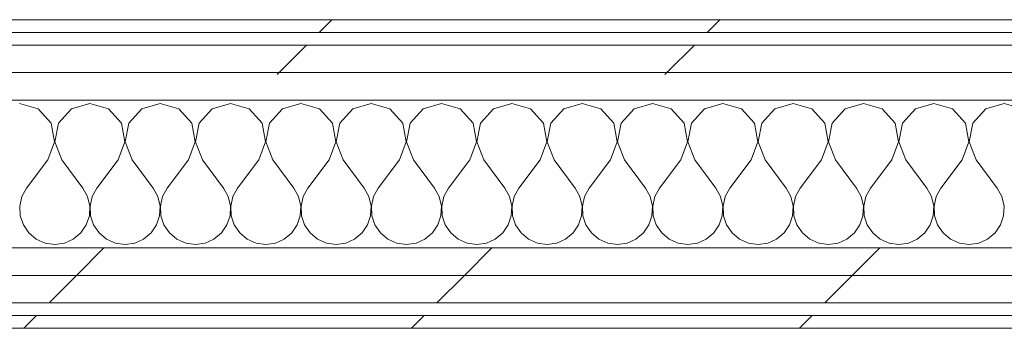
# Model space of a CAD drawing. Header units: millimetres. Extents: x -40968 to 11883, y -18816 to 4378.
# Tile 202 of 209: x 1717 to 2183, y -12070 to -11924. Entities that reach past the tile are written whole.
import ezdxf

# ---------------------------------------------------------------- set-up
doc = ezdxf.new("R2010")
doc.units = ezdxf.units.MM
doc.header["$MEASUREMENT"] = 0
doc.linetypes.add('Wipeout_Contour', pattern=[1000, 0, -1000])
doc.layers.add('Nuevo_08_E_Envans secs', color=7, linetype='Continuous')
doc.layers.add('Nuevo_08_E_Envans secs_Pluma_Nº__1', color=7, linetype='Continuous', lineweight=5)
for name, color, linetype, lineweight, true_color in [('Nuevo_08_E_Envans secs_Pluma_Nº__102', 7, 'Continuous', 5, 0xcccccc), ('Nuevo_08_E_Envans secs_Pluma_Nº__171', 171, 'Continuous', 13, 0xaaaaff), ('Nuevo_08_E_Envans secs_Pluma_Nº__177', 7, 'Continuous', 15, 0xf7e046)]:
    doc.layers.add(name, color=color, linetype=linetype, lineweight=lineweight, true_color=true_color)
pattern_1 = [(45, (0, 0), (-183.848, 183.848), [195, -65]), (45, (7e-14, 183.85), (-183.848, 183.848), [195, -65])]

# ---------------------------------------------------------------- blocks, each defined once
blk = doc.blocks.new('*X402')
at = {"layer": 'Nuevo_08_E_Envans secs_Pluma_Nº__102', "color": 254, "linetype": 'Continuous', "lineweight": 5, "true_color": 0xcccccc}
for p, q in [((1725.43, -11966.13), (1716.67, -11963.64)), ((1750, -11963.64), (1741.24, -11966.13)), ((1758.76, -11966.13), (1750, -11963.64)), ((1783.33, -11963.64), (1774.57, -11966.13)), ((1792.1, -11966.13), (1783.33, -11963.64)), ((1816.67, -11963.64), (1807.9, -11966.13)), ((1825.43, -11966.13), (1816.67, -11963.64)), ((1850, -11963.64), (1841.24, -11966.13)), ((1858.76, -11966.13), (1850, -11963.64)), ((1883.33, -11963.64), (1874.57, -11966.13)), ((1892.1, -11966.13), (1883.33, -11963.64)), ((1916.67, -11963.64), (1907.9, -11966.13)), ((1925.43, -11966.13), (1916.67, -11963.64)), ((1950, -11963.64), (1941.24, -11966.13)), ((1958.76, -11966.13), (1950, -11963.64)), ((1983.33, -11963.64), (1974.57, -11966.13)), ((1992.1, -11966.13), (1983.33, -11963.64)), ((2016.67, -11963.64), (2007.9, -11966.13)), ((2025.43, -11966.13), (2016.67, -11963.64)), ((2050, -11963.64), (2041.24, -11966.13)), ((2058.76, -11966.13), (2050, -11963.64)), ((2083.33, -11963.64), (2074.57, -11966.13)), ((2092.1, -11966.13), (2083.33, -11963.64)), ((2116.67, -11963.64), (2107.9, -11966.13)), ((2125.43, -11966.13), (2116.67, -11963.64)), ((2150, -11963.64), (2141.24, -11966.13)), ((2158.76, -11966.13), (2150, -11963.64)), ((2183.33, -11963.64), (2174.57, -11966.13)), ((2192.1, -11966.13), (2183.33, -11963.64)), ((1731.57, -11972.86), (1725.43, -11966.13)), ((1741.24, -11966.13), (1735.09, -11972.86)), ((1764.91, -11972.86), (1758.76, -11966.13)), ((1774.57, -11966.13), (1768.43, -11972.86)), ((1798.24, -11972.86), (1792.1, -11966.13)), ((1807.9, -11966.13), (1801.76, -11972.86)), ((1831.57, -11972.86), (1825.43, -11966.13)), ((1841.24, -11966.13), (1835.09, -11972.86)), ((1864.91, -11972.86), (1858.76, -11966.13)), ((1874.57, -11966.13), (1868.43, -11972.86)), ((1898.24, -11972.86), (1892.1, -11966.13)), ((1907.9, -11966.13), (1901.76, -11972.86)), ((1931.57, -11972.86), (1925.43, -11966.13)), ((1941.24, -11966.13), (1935.09, -11972.86)), ((1964.91, -11972.86), (1958.76, -11966.13)), ((1974.57, -11966.13), (1968.43, -11972.86)), ((1998.24, -11972.86), (1992.1, -11966.13)), ((2007.9, -11966.13), (2001.76, -11972.86)), ((2031.57, -11972.86), (2025.43, -11966.13)), ((2041.24, -11966.13), (2035.09, -11972.86)), ((2064.91, -11972.86), (2058.76, -11966.13)), ((2074.57, -11966.13), (2068.43, -11972.86)), ((2098.24, -11972.86), (2092.1, -11966.13)), ((2107.9, -11966.13), (2101.76, -11972.86)), ((2131.57, -11972.86), (2125.43, -11966.13)), ((2141.24, -11966.13), (2135.09, -11972.86)), ((2164.91, -11972.86), (2158.76, -11966.13)), ((2174.57, -11966.13), (2168.43, -11972.86)), ((1733.27, -11981.81), (1731.57, -11972.86)), ((1735.09, -11972.86), (1733.4, -11981.81)), ((1766.6, -11981.81), (1764.91, -11972.86)), ((1768.43, -11972.86), (1766.73, -11981.81)), ((1799.93, -11981.81), (1798.24, -11972.86)), ((1801.76, -11972.86), (1800.07, -11981.81)), ((1833.27, -11981.81), (1831.57, -11972.86)), ((1835.09, -11972.86), (1833.4, -11981.81)), ((1866.6, -11981.81), (1864.91, -11972.86)), ((1868.43, -11972.86), (1866.73, -11981.81)), ((1899.93, -11981.81), (1898.24, -11972.86)), ((1901.76, -11972.86), (1900.07, -11981.81)), ((1933.27, -11981.81), (1931.57, -11972.86)), ((1935.09, -11972.86), (1933.4, -11981.81)), ((1966.6, -11981.81), (1964.91, -11972.86)), ((1968.43, -11972.86), (1966.73, -11981.81)), ((1999.93, -11981.81), (1998.24, -11972.86)), ((2001.76, -11972.86), (2000.07, -11981.81)), ((2033.27, -11981.81), (2031.57, -11972.86)), ((2035.09, -11972.86), (2033.4, -11981.81)), ((2066.6, -11981.81), (2064.91, -11972.86)), ((2068.43, -11972.86), (2066.73, -11981.81)), ((2099.93, -11981.81), (2098.24, -11972.86)), ((2101.76, -11972.86), (2100.07, -11981.81)), ((2133.27, -11981.81), (2131.57, -11972.86)), ((2135.09, -11972.86), (2133.4, -11981.81)), ((2166.6, -11981.81), (2164.91, -11972.86)), ((2168.43, -11972.86), (2166.73, -11981.81)), ((1730, -11990.31), (1733.27, -11981.81)), ((1733.4, -11981.81), (1736.67, -11990.31)), ((1763.33, -11990.31), (1766.6, -11981.81)), ((1766.73, -11981.81), (1770, -11990.31)), ((1796.67, -11990.31), (1799.93, -11981.81)), ((1800.07, -11981.81), (1803.33, -11990.31)), ((1830, -11990.31), (1833.27, -11981.81)), ((1833.4, -11981.81), (1836.67, -11990.31)), ((1863.33, -11990.31), (1866.6, -11981.81)), ((1866.73, -11981.81), (1870, -11990.31)), ((1896.67, -11990.31), (1899.93, -11981.81)), ((1900.07, -11981.81), (1903.33, -11990.31)), ((1930, -11990.31), (1933.27, -11981.81)), ((1933.4, -11981.81), (1936.67, -11990.31)), ((1963.33, -11990.31), (1966.6, -11981.81)), ((1966.73, -11981.81), (1970, -11990.31)), ((1996.67, -11990.31), (1999.93, -11981.81)), ((2000.07, -11981.81), (2003.33, -11990.31)), ((2030, -11990.31), (2033.27, -11981.81)), ((2033.4, -11981.81), (2036.67, -11990.31)), ((2063.33, -11990.31), (2066.6, -11981.81)), ((2066.73, -11981.81), (2070, -11990.31)), ((2096.67, -11990.31), (2099.93, -11981.81)), ((2100.07, -11981.81), (2103.33, -11990.31)), ((2130, -11990.31), (2133.27, -11981.81)), ((2133.4, -11981.81), (2136.67, -11990.31)), ((2163.33, -11990.31), (2166.6, -11981.81)), ((2166.73, -11981.81), (2170, -11990.31)), ((1730, -11990.31), (1720, -12003.64)), ((1736.67, -11990.31), (1746.67, -12003.64)), ((1763.33, -11990.31), (1753.33, -12003.64)), ((1770, -11990.31), (1780, -12003.64)), ((1796.67, -11990.31), (1786.67, -12003.64)), ((1803.33, -11990.31), (1813.33, -12003.64)), ((1830, -11990.31), (1820, -12003.64)), ((1836.67, -11990.31), (1846.67, -12003.64)), ((1863.33, -11990.31), (1853.33, -12003.64)), ((1870, -11990.31), (1880, -12003.64)), ((1896.67, -11990.31), (1886.67, -12003.64)), ((1903.33, -11990.31), (1913.33, -12003.64)), ((1930, -11990.31), (1920, -12003.64)), ((1936.67, -11990.31), (1946.67, -12003.64)), ((1963.33, -11990.31), (1953.33, -12003.64)), ((1970, -11990.31), (1980, -12003.64)), ((1996.67, -11990.31), (1986.67, -12003.64)), ((2003.33, -11990.31), (2013.33, -12003.64)), ((2030, -11990.31), (2020, -12003.64)), ((2036.67, -11990.31), (2046.67, -12003.64)), ((2063.33, -11990.31), (2053.33, -12003.64)), ((2070, -11990.31), (2080, -12003.64)), ((2096.67, -11990.31), (2086.67, -12003.64)), ((2103.33, -11990.31), (2113.33, -12003.64)), ((2130, -11990.31), (2120, -12003.64)), ((2136.67, -11990.31), (2146.67, -12003.64)), ((2163.33, -11990.31), (2153.33, -12003.64)), ((2170, -11990.31), (2180, -12003.64)), ((1720, -12003.64), (1717.77, -12007.67)), ((1748.89, -12007.67), (1746.67, -12003.64)), ((1753.33, -12003.64), (1751.11, -12007.67)), ((1782.23, -12007.67), (1780, -12003.64)), ((1786.67, -12003.64), (1784.44, -12007.67)), ((1815.56, -12007.67), (1813.33, -12003.64)), ((1820, -12003.64), (1817.77, -12007.67)), ((1848.89, -12007.67), (1846.67, -12003.64)), ((1853.33, -12003.64), (1851.11, -12007.67)), ((1882.23, -12007.67), (1880, -12003.64)), ((1886.67, -12003.64), (1884.44, -12007.67)), ((1915.56, -12007.67), (1913.33, -12003.64)), ((1920, -12003.64), (1917.77, -12007.67)), ((1948.89, -12007.67), (1946.67, -12003.64)), ((1953.33, -12003.64), (1951.11, -12007.67)), ((1982.23, -12007.67), (1980, -12003.64)), ((1986.67, -12003.64), (1984.44, -12007.67)), ((2015.56, -12007.67), (2013.33, -12003.64)), ((2020, -12003.64), (2017.77, -12007.67)), ((2048.89, -12007.67), (2046.67, -12003.64)), ((2053.33, -12003.64), (2051.11, -12007.67)), ((2082.23, -12007.67), (2080, -12003.64)), ((2086.67, -12003.64), (2084.44, -12007.67)), ((2115.56, -12007.67), (2113.33, -12003.64)), ((2120, -12003.64), (2117.77, -12007.67)), ((2148.89, -12007.67), (2146.67, -12003.64)), ((2153.33, -12003.64), (2151.11, -12007.67)), ((2182.23, -12007.67), (2180, -12003.64)), ((1717.77, -12007.67), (1716.73, -12012.15)), ((1749.93, -12012.15), (1748.89, -12007.67)), ((1751.11, -12007.67), (1750.07, -12012.15)), ((1783.27, -12012.15), (1782.23, -12007.67)), ((1784.44, -12007.67), (1783.4, -12012.15)), ((1816.6, -12012.15), (1815.56, -12007.67)), ((1817.77, -12007.67), (1816.73, -12012.15)), ((1849.93, -12012.15), (1848.89, -12007.67)), ((1851.11, -12007.67), (1850.07, -12012.15)), ((1883.27, -12012.15), (1882.23, -12007.67)), ((1884.44, -12007.67), (1883.4, -12012.15)), ((1916.6, -12012.15), (1915.56, -12007.67)), ((1917.77, -12007.67), (1916.73, -12012.15)), ((1949.93, -12012.15), (1948.89, -12007.67)), ((1951.11, -12007.67), (1950.07, -12012.15)), ((1983.27, -12012.15), (1982.23, -12007.67)), ((1984.44, -12007.67), (1983.4, -12012.15)), ((2016.6, -12012.15), (2015.56, -12007.67)), ((2017.77, -12007.67), (2016.73, -12012.15)), ((2049.93, -12012.15), (2048.89, -12007.67)), ((2051.11, -12007.67), (2050.07, -12012.15)), ((2083.27, -12012.15), (2082.23, -12007.67)), ((2084.44, -12007.67), (2083.4, -12012.15)), ((2116.6, -12012.15), (2115.56, -12007.67)), ((2117.77, -12007.67), (2116.73, -12012.15)), ((2149.93, -12012.15), (2148.89, -12007.67)), ((2151.11, -12007.67), (2150.07, -12012.15)), ((2183.27, -12012.15), (2182.23, -12007.67)), ((1716.73, -12012.15), (1716.96, -12016.74)), ((1749.71, -12016.74), (1749.93, -12012.15)), ((1750.07, -12012.15), (1750.29, -12016.74)), ((1783.04, -12016.74), (1783.27, -12012.15)), ((1783.4, -12012.15), (1783.62, -12016.74)), ((1816.38, -12016.74), (1816.6, -12012.15)), ((1816.73, -12012.15), (1816.96, -12016.74)), ((1849.71, -12016.74), (1849.93, -12012.15)), ((1850.07, -12012.15), (1850.29, -12016.74)), ((1883.04, -12016.74), (1883.27, -12012.15)), ((1883.4, -12012.15), (1883.62, -12016.74)), ((1916.38, -12016.74), (1916.6, -12012.15)), ((1916.73, -12012.15), (1916.96, -12016.74)), ((1949.71, -12016.74), (1949.93, -12012.15)), ((1950.07, -12012.15), (1950.29, -12016.74)), ((1983.04, -12016.74), (1983.27, -12012.15)), ((1983.4, -12012.15), (1983.62, -12016.74)), ((2016.38, -12016.74), (2016.6, -12012.15)), ((2016.73, -12012.15), (2016.96, -12016.74)), ((2049.71, -12016.74), (2049.93, -12012.15)), ((2050.07, -12012.15), (2050.29, -12016.74)), ((2083.04, -12016.74), (2083.27, -12012.15)), ((2083.4, -12012.15), (2083.62, -12016.74)), ((2116.38, -12016.74), (2116.6, -12012.15)), ((2116.73, -12012.15), (2116.96, -12016.74)), ((2149.71, -12016.74), (2149.93, -12012.15)), ((2150.07, -12012.15), (2150.29, -12016.74)), ((2183.04, -12016.74), (2183.27, -12012.15)), ((1716.96, -12016.74), (1718.43, -12021.1)), ((1718.43, -12021.1), (1721.03, -12024.89)), ((1745.64, -12024.89), (1748.24, -12021.1)), ((1748.24, -12021.1), (1749.71, -12016.74)), ((1750.29, -12016.74), (1751.76, -12021.1)), ((1751.76, -12021.1), (1754.36, -12024.89)), ((1778.97, -12024.89), (1781.57, -12021.1)), ((1781.57, -12021.1), (1783.04, -12016.74)), ((1783.62, -12016.74), (1785.09, -12021.1)), ((1785.09, -12021.1), (1787.7, -12024.89)), ((1812.3, -12024.89), (1814.91, -12021.1)), ((1814.91, -12021.1), (1816.38, -12016.74)), ((1816.96, -12016.74), (1818.43, -12021.1)), ((1818.43, -12021.1), (1821.03, -12024.89)), ((1845.64, -12024.89), (1848.24, -12021.1)), ((1848.24, -12021.1), (1849.71, -12016.74)), ((1850.29, -12016.74), (1851.76, -12021.1)), ((1851.76, -12021.1), (1854.36, -12024.89)), ((1878.97, -12024.89), (1881.57, -12021.1)), ((1881.57, -12021.1), (1883.04, -12016.74)), ((1883.62, -12016.74), (1885.09, -12021.1)), ((1885.09, -12021.1), (1887.7, -12024.89)), ((1912.3, -12024.89), (1914.91, -12021.1)), ((1914.91, -12021.1), (1916.38, -12016.74)), ((1916.96, -12016.74), (1918.43, -12021.1)), ((1918.43, -12021.1), (1921.03, -12024.89)), ((1945.64, -12024.89), (1948.24, -12021.1)), ((1948.24, -12021.1), (1949.71, -12016.74)), ((1950.29, -12016.74), (1951.76, -12021.1)), ((1951.76, -12021.1), (1954.36, -12024.89)), ((1978.97, -12024.89), (1981.57, -12021.1)), ((1981.57, -12021.1), (1983.04, -12016.74)), ((1983.62, -12016.74), (1985.09, -12021.1)), ((1985.09, -12021.1), (1987.7, -12024.89)), ((2012.3, -12024.89), (2014.91, -12021.1)), ((2014.91, -12021.1), (2016.38, -12016.74)), ((2016.96, -12016.74), (2018.43, -12021.1)), ((2018.43, -12021.1), (2021.03, -12024.89)), ((2045.64, -12024.89), (2048.24, -12021.1)), ((2048.24, -12021.1), (2049.71, -12016.74)), ((2050.29, -12016.74), (2051.76, -12021.1)), ((2051.76, -12021.1), (2054.36, -12024.89)), ((2078.97, -12024.89), (2081.57, -12021.1)), ((2081.57, -12021.1), (2083.04, -12016.74)), ((2083.62, -12016.74), (2085.09, -12021.1)), ((2085.09, -12021.1), (2087.7, -12024.89)), ((2112.3, -12024.89), (2114.91, -12021.1)), ((2114.91, -12021.1), (2116.38, -12016.74)), ((2116.96, -12016.74), (2118.43, -12021.1)), ((2118.43, -12021.1), (2121.03, -12024.89)), ((2145.64, -12024.89), (2148.24, -12021.1)), ((2148.24, -12021.1), (2149.71, -12016.74)), ((2150.29, -12016.74), (2151.76, -12021.1)), ((2151.76, -12021.1), (2154.36, -12024.89)), ((2178.97, -12024.89), (2181.57, -12021.1)), ((2181.57, -12021.1), (2183.04, -12016.74)), ((1721.03, -12024.89), (1724.57, -12027.82)), ((1742.1, -12027.82), (1745.64, -12024.89)), ((1754.36, -12024.89), (1757.9, -12027.82)), ((1775.43, -12027.82), (1778.97, -12024.89)), ((1787.7, -12024.89), (1791.24, -12027.82)), ((1808.76, -12027.82), (1812.3, -12024.89)), ((1821.03, -12024.89), (1824.57, -12027.82)), ((1842.1, -12027.82), (1845.64, -12024.89)), ((1854.36, -12024.89), (1857.9, -12027.82)), ((1875.43, -12027.82), (1878.97, -12024.89)), ((1887.7, -12024.89), (1891.24, -12027.82)), ((1908.76, -12027.82), (1912.3, -12024.89)), ((1921.03, -12024.89), (1924.57, -12027.82)), ((1942.1, -12027.82), (1945.64, -12024.89)), ((1954.36, -12024.89), (1957.9, -12027.82)), ((1975.43, -12027.82), (1978.97, -12024.89)), ((1987.7, -12024.89), (1991.24, -12027.82)), ((2008.76, -12027.82), (2012.3, -12024.89)), ((2021.03, -12024.89), (2024.57, -12027.82)), ((2042.1, -12027.82), (2045.64, -12024.89)), ((2054.36, -12024.89), (2057.9, -12027.82)), ((2075.43, -12027.82), (2078.97, -12024.89)), ((2087.7, -12024.89), (2091.24, -12027.82)), ((2108.76, -12027.82), (2112.3, -12024.89)), ((2121.03, -12024.89), (2124.57, -12027.82)), ((2142.1, -12027.82), (2145.64, -12024.89)), ((2154.36, -12024.89), (2157.9, -12027.82)), ((2175.43, -12027.82), (2178.97, -12024.89)), ((1724.57, -12027.82), (1728.78, -12029.67)), ((1728.78, -12029.67), (1733.33, -12030.31)), ((1733.33, -12030.31), (1737.89, -12029.67)), ((1737.89, -12029.67), (1742.1, -12027.82)), ((1757.9, -12027.82), (1762.11, -12029.67)), ((1762.11, -12029.67), (1766.67, -12030.31)), ((1766.67, -12030.31), (1771.22, -12029.67)), ((1771.22, -12029.67), (1775.43, -12027.82)), ((1791.24, -12027.82), (1795.45, -12029.67)), ((1795.45, -12029.67), (1800, -12030.31)), ((1800, -12030.31), (1804.55, -12029.67)), ((1804.55, -12029.67), (1808.76, -12027.82)), ((1824.57, -12027.82), (1828.78, -12029.67)), ((1828.78, -12029.67), (1833.33, -12030.31)), ((1833.33, -12030.31), (1837.89, -12029.67)), ((1837.89, -12029.67), (1842.1, -12027.82)), ((1857.9, -12027.82), (1862.11, -12029.67)), ((1862.11, -12029.67), (1866.67, -12030.31)), ((1866.67, -12030.31), (1871.22, -12029.67)), ((1871.22, -12029.67), (1875.43, -12027.82)), ((1891.24, -12027.82), (1895.45, -12029.67)), ((1895.45, -12029.67), (1900, -12030.31)), ((1900, -12030.31), (1904.55, -12029.67)), ((1904.55, -12029.67), (1908.76, -12027.82)), ((1924.57, -12027.82), (1928.78, -12029.67)), ((1928.78, -12029.67), (1933.33, -12030.31)), ((1933.33, -12030.31), (1937.89, -12029.67)), ((1937.89, -12029.67), (1942.1, -12027.82)), ((1957.9, -12027.82), (1962.11, -12029.67)), ((1962.11, -12029.67), (1966.67, -12030.31)), ((1966.67, -12030.31), (1971.22, -12029.67)), ((1971.22, -12029.67), (1975.43, -12027.82)), ((1991.24, -12027.82), (1995.45, -12029.67)), ((1995.45, -12029.67), (2000, -12030.31)), ((2000, -12030.31), (2004.55, -12029.67)), ((2004.55, -12029.67), (2008.76, -12027.82)), ((2024.57, -12027.82), (2028.78, -12029.67)), ((2028.78, -12029.67), (2033.33, -12030.31)), ((2033.33, -12030.31), (2037.89, -12029.67)), ((2037.89, -12029.67), (2042.1, -12027.82)), ((2057.9, -12027.82), (2062.11, -12029.67)), ((2062.11, -12029.67), (2066.67, -12030.31)), ((2066.67, -12030.31), (2071.22, -12029.67)), ((2071.22, -12029.67), (2075.43, -12027.82)), ((2091.24, -12027.82), (2095.45, -12029.67)), ((2095.45, -12029.67), (2100, -12030.31)), ((2100, -12030.31), (2104.55, -12029.67)), ((2104.55, -12029.67), (2108.76, -12027.82)), ((2124.57, -12027.82), (2128.78, -12029.67)), ((2128.78, -12029.67), (2133.33, -12030.31)), ((2133.33, -12030.31), (2137.89, -12029.67)), ((2137.89, -12029.67), (2142.1, -12027.82)), ((2157.9, -12027.82), (2162.11, -12029.67)), ((2162.11, -12029.67), (2166.67, -12030.31)), ((2166.67, -12030.31), (2171.22, -12029.67)), ((2171.22, -12029.67), (2175.43, -12027.82))]:
    blk.add_line(p, q, dxfattribs=at)
blk = doc.blocks.new('Muro_133_1', base_point=(6082.11, -12069.98))
at = {"color": 254, "linetype": 'Wipeout_Contour', "lineweight": 0, "ltscale": 48905.35681}
blk.add_wipeout([(369.89, -11923.98), (369.89, -11929.98), (3807.4, -11929.98), (3807.4, -11923.98)], dxfattribs=at).dxf.layer = 'Nuevo_08_E_Envans secs'
at = {"color": 254, "linetype": 'Wipeout_Contour', "lineweight": 0, "ltscale": 48966.250162}
blk.add_wipeout([(375.89, -11948.98), (3807.4, -11948.98), (3807.4, -11935.98), (375.89, -11935.98)], dxfattribs=at).dxf.layer = 'Nuevo_08_E_Envans secs'
at = {"color": 254, "linetype": 'Wipeout_Contour', "lineweight": 0, "ltscale": 48890.412876}
blk.add_wipeout([(843.89, -12069.98), (2622.91, -12069.98), (2622.91, -12063.98), (843.89, -12063.98)], dxfattribs=at).dxf.layer = 'Nuevo_08_E_Envans secs'
at = {"layer": 'Nuevo_08_E_Envans secs_Pluma_Nº__171', "linetype": 'Continuous', "lineweight": 13, "true_color": 0xaaaaff}
h = blk.add_hatch(dxfattribs=at)
h.set_pattern_fill('Panellat_HPL_0001', color=161, style=0, pattern_type=2)
h.set_pattern_definition(pattern_1)
h.paths.add_polyline_path([(369.89, -11923.98), (369.89, -11929.98), (3807.4, -11929.98), (3807.4, -11923.98)])
h = blk.add_hatch(dxfattribs=at)
h.set_pattern_fill('Panellat_HPL_0001', color=161, style=0, pattern_type=2)
h.set_pattern_definition(pattern_1)
h.paths.add_polyline_path([(843.89, -12069.98), (2622.91, -12069.98), (2622.91, -12063.98), (843.89, -12063.98)])
at = {"layer": 'Nuevo_08_E_Envans secs_Pluma_Nº__177', "linetype": 'Continuous', "lineweight": 15, "true_color": 0xf7e046}
h = blk.add_hatch(dxfattribs=at)
h.set_pattern_fill('Panellat_HPL_0001', color=53, style=0, pattern_type=2)
h.set_pattern_definition(pattern_1)
h.paths.add_polyline_path([(375.89, -11948.98), (3807.4, -11948.98), (3807.4, -11935.98), (375.89, -11935.98)])
at = {"layer": 'Nuevo_08_E_Envans secs_Pluma_Nº__1', "color": 7, "linetype": 'Continuous', "lineweight": 5}
for p, q in [((3807.4, -11929.98), (375.89, -11929.98)), ((3807.4, -11935.98), (375.89, -11935.98)), ((2622.91, -12063.98), (843.89, -12063.98))]:
    blk.add_line(p, q, dxfattribs=at)
at = {"layer": 'Nuevo_08_E_Envans secs_Pluma_Nº__1', "color": 7, "linetype": 'Continuous', "lineweight": 5, "flags": 128}
for points in [[(3807.4, -11923.98), (363.89, -11923.98)], [(843.89, -12069.98), (2622.91, -12069.98)]]:
    blk.add_lwpolyline(points, dxfattribs=at)
at = {"color": 254, "linetype": 'Wipeout_Contour', "lineweight": 0, "ltscale": 49017.841127}
blk.add_wipeout([(388.89, -11961.98), (3807.4, -11961.98), (3807.4, -11948.98), (388.89, -11948.98)], dxfattribs=at).dxf.layer = 'Nuevo_08_E_Envans secs'
at = {"layer": 'Nuevo_08_E_Envans secs_Pluma_Nº__177', "linetype": 'Continuous', "lineweight": 15, "true_color": 0xf7e046}
h = blk.add_hatch(dxfattribs=at)
h.set_pattern_fill('Panellat_HPL_0001', color=53, style=0, pattern_type=2)
h.set_pattern_definition(pattern_1)
h.paths.add_polyline_path([(388.89, -11961.98), (3807.4, -11961.98), (3807.4, -11948.98), (388.89, -11948.98)])
at = {"layer": 'Nuevo_08_E_Envans secs_Pluma_Nº__1', "color": 7, "linetype": 'Continuous', "lineweight": 5}
for p, q in [((3807.4, -11948.98), (388.89, -11948.98)), ((2660.91, -11961.98), (818.89, -11961.98))]:
    blk.add_line(p, q, dxfattribs=at)
at = {"layer": 'Nuevo_08_E_Envans secs', "color": 7, "lineweight": 20}
blk.add_blockref('*X402', (0, 0), dxfattribs=at)
at = {"color": 254, "linetype": 'Wipeout_Contour', "lineweight": 0, "ltscale": 48785.104268}
blk.add_wipeout([(818.89, -12044.98), (2647.91, -12044.98), (2647.91, -12031.98), (818.89, -12031.98)], dxfattribs=at).dxf.layer = 'Nuevo_08_E_Envans secs'
at = {"layer": 'Nuevo_08_E_Envans secs_Pluma_Nº__177', "linetype": 'Continuous', "lineweight": 15, "true_color": 0xf7e046}
h = blk.add_hatch(dxfattribs=at)
h.set_pattern_fill('Panellat_HPL_0001', color=53, style=0, pattern_type=2)
h.set_pattern_definition(pattern_1)
h.paths.add_polyline_path([(818.89, -12044.98), (2647.91, -12044.98), (2647.91, -12031.98), (818.89, -12031.98)])
at = {"layer": 'Nuevo_08_E_Envans secs_Pluma_Nº__1', "color": 7, "linetype": 'Continuous', "lineweight": 5}
blk.add_line((2647.91, -12031.98), (818.89, -12031.98), dxfattribs=at)
at = {"color": 254, "linetype": 'Wipeout_Contour', "lineweight": 0, "ltscale": 48832.647747}
blk.add_wipeout([(831.89, -12057.98), (2634.91, -12057.98), (2634.91, -12044.98), (831.89, -12044.98)], dxfattribs=at).dxf.layer = 'Nuevo_08_E_Envans secs'
at = {"layer": 'Nuevo_08_E_Envans secs_Pluma_Nº__177', "linetype": 'Continuous', "lineweight": 15, "true_color": 0xf7e046}
h = blk.add_hatch(dxfattribs=at)
h.set_pattern_fill('Panellat_HPL_0001', color=53, style=0, pattern_type=2)
h.set_pattern_definition(pattern_1)
h.paths.add_polyline_path([(831.89, -12057.98), (2634.91, -12057.98), (2634.91, -12044.98), (831.89, -12044.98)])
at = {"layer": 'Nuevo_08_E_Envans secs_Pluma_Nº__1', "color": 7, "linetype": 'Continuous', "lineweight": 5}
for p, q in [((2634.91, -12044.98), (831.89, -12044.98)), ((2628.91, -12057.98), (837.89, -12057.98))]:
    blk.add_line(p, q, dxfattribs=at)

msp = doc.modelspace()

# ---------------------------------------------------------------- block references
at = {"layer": 'Nuevo_08_E_Envans secs', "color": 7, "lineweight": 20}
msp.add_blockref('Muro_133_1', (6082.11, -12069.98), dxfattribs=at)

doc.saveas('drawing.dxf')
